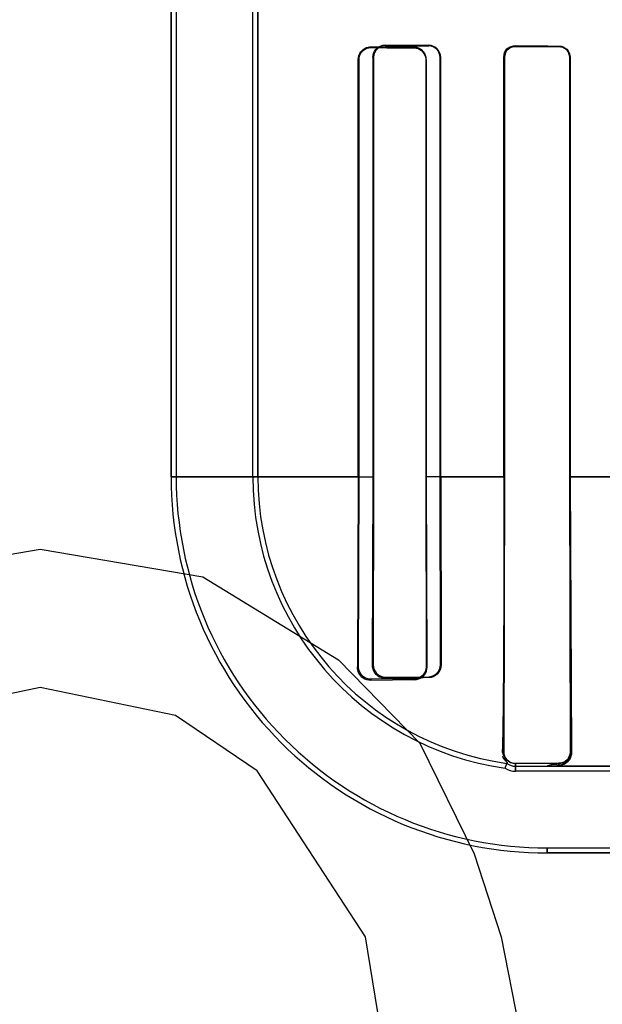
# Model space of a CAD drawing. Header units: millimetres. Extents: x 0 to 297, y 0 to 210.
# Tile 144 of 256: x 57.904 to 58.005, y 156.615 to 156.785. Entities that reach past the tile are written whole.
import ezdxf

# ---------------------------------------------------------------- set-up
doc = ezdxf.new("R2010")
doc.units = ezdxf.units.MM
doc.header["$LTSCALE"] = 16.335
doc.layers.get('0').update_dxf_attribs({"linetype": 'CONTINUOUS'})
for name, color, linetype in [('AXES_REF', 7, 'CONTINUOUS'), ('INTFCLR_1', 7, 'CONTINUOUS'), ('INTFCLR_72935', 7, 'CONTINUOUS')]:
    doc.layers.add(name, color=color, linetype=linetype)

msp = doc.modelspace()

# ---------------------------------------------------------------- linework, layer by layer
at = {"color": 7, "linetype": 'Continuous'}
for p, q in [((57.8793243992, 156.6891910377), (57.9074493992, 156.6939782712)), ((57.9074493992, 156.6939782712), (57.9355743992, 156.6891910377)), ((57.9355743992, 156.6891910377), (57.9590119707, 156.6748293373)), ((57.9590119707, 156.6748293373), (57.9730744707, 156.6604676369)), ((57.9074493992, 156.6700421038), (57.884011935, 156.6652548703)), ((57.93088697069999, 156.6652548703), (57.9074493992, 156.6700421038)), ((57.9449494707, 156.6556804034), (57.93088697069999, 156.6652548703)), ((57.9730744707, 156.6604676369), (57.982449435, 156.641318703)), ((57.9636993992, 156.6269569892), (57.9449494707, 156.6556804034)), ((57.982449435, 156.641318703), (57.9871369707, 156.6269569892)), ((57.968386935, 156.5982335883), (57.9636993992, 156.6269569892)), ((57.9871369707, 156.6269569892), (57.9918243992, 156.6030208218))]:
    msp.add_line(p, q, dxfattribs=at)
for radius in [4.8479140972, 4.8475, 4.8164570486]:
    msp.add_circle((57.445730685, 154.9564782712), radius, dxfattribs=at)
msp.add_arc((57.445730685, 154.9564782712), 4.8, 278.2771290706, 261.7228709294, dxfattribs=at)
at = {"layer": 'AXES_REF', "color": 9, "linetype": 'Continuous'}
for radius in [4.4222561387, 2.9642884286]:
    msp.add_circle((57.445730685, 154.9564782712), radius, dxfattribs=at)
at = {"layer": 'AXES_REF', "color": 7, "linetype": 'Continuous'}
msp.add_arc((57.445730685, 154.9564782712), 4.91, 143.2753905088, 36.7246094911, dxfattribs=at)
at = {"layer": 'INTFCLR_1', "color": 6, "linetype": 'Continuous'}
for p, q in [((57.9300944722, 158.0414711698), (57.9300944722, 156.7064711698)), ((57.9309761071, 158.0414795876), (57.9309761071, 156.7064711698)), ((57.94421283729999, 156.7064711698), (57.94421283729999, 156.7902665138)), ((57.9450944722, 156.7902665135), (57.9450944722, 156.7064711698)), ((57.96244698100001, 156.7064711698), (57.96244698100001, 156.7786226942)), ((57.9625737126, 156.7064711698), (57.9625737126, 156.7786226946)), ((57.9740988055, 156.7786226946), (57.9740988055, 156.7064711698)), ((57.97420255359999, 156.7786226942), (57.97420255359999, 156.7064711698)), ((57.9876186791, 156.7064711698), (57.9876186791, 156.7789711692)), ((57.987709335, 156.7064711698), (57.987709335, 156.7789711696)), ((57.9989839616, 156.7789711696), (57.9989839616, 156.7064711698)), ((57.99906595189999, 156.7789711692), (57.99906595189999, 156.7064711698)), ((57.96244698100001, 156.7064711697), (57.96229175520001, 156.6736226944)), ((57.96250268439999, 156.6736226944), (57.9625737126, 156.7064711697)), ((57.9740988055, 156.7064711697), (57.9741583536, 156.6736226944)), ((57.97420255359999, 156.7064711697), (57.974306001, 156.6736226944)), ((57.9875815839, 156.6589711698), (57.987709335, 156.7064711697)), ((57.9989839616, 156.7064711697), (57.999098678, 156.6589711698)), ((57.99906595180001, 156.7064711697), (57.9992971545, 156.6589711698)), ((57.97212047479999, 156.671562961), (57.96462047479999, 156.6715102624)), ((57.97212047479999, 156.6713948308), (57.96462047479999, 156.671296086)), ((57.9878127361, 156.6561132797), (57.98813915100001, 156.6569572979)), ((57.99712047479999, 156.6569695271), (57.9896204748, 156.6569285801)), ((57.9896204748, 156.6564711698), (57.9950944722, 156.6564711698)), ((58.1146657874, 156.6555895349), (57.9896204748, 156.6555895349)), ((57.9950944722, 156.6423528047), (58.4166464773, 156.6423528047))]:
    msp.add_line(p, q, dxfattribs=at)
at = {"layer": 'INTFCLR_1', "color": 7, "linetype": 'Continuous'}
for p, q in [((57.9896204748, 156.7809624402), (57.9890006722, 156.7808669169)), ((57.9890112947, 156.7807764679), (57.9896204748, 156.7808737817)), ((57.9640086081, 156.7805661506), (57.96462047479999, 156.780656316)), ((57.99712047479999, 156.6566509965), (57.9976270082, 156.6567253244)), ((57.9976270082, 156.6567253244), (57.9979615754, 156.6568473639)), ((57.9979615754, 156.6568473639), (57.9982650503, 156.6570151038))]:
    msp.add_line(p, q, dxfattribs=at)
at = {"layer": 'INTFCLR_1', "color": 9, "linetype": 'Continuous'}
for p, q in [((57.9896204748, 156.7809624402), (57.9896204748, 156.7808737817)), ((57.99712047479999, 156.7808421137), (57.99712047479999, 156.7809256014)), ((57.96462047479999, 156.7807770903), (57.96462047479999, 156.780656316)), ((57.97212047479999, 156.7806118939), (57.97212047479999, 156.780719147)), ((57.9625737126, 156.7786226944), (57.96244698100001, 156.7786226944)), ((57.97420255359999, 156.7786226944), (57.9740988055, 156.7786226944)), ((57.987709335, 156.7789711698), (57.9876186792, 156.7789711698)), ((57.99906595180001, 156.7789711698), (57.9989839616, 156.7789711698)), ((57.96257462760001, 156.7064701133), (57.9300944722, 156.7064701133)), ((57.9877096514, 156.7064701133), (57.9740987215, 156.7064701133)), ((58.0128075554, 156.7064701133), (57.9989844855, 156.7064701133)), ((57.96229175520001, 156.6736226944), (57.96250268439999, 156.6736226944)), ((57.9741583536, 156.6736226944), (57.974306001, 156.6736226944)), ((57.96462047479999, 156.6715102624), (57.96462047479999, 156.671296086)), ((57.97212047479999, 156.6713948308), (57.97212047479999, 156.671562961)), ((57.9875815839, 156.6589711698), (57.9873267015, 156.6589711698)), ((57.999098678, 156.6589711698), (57.9992971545, 156.6589711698)), ((57.9896204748, 156.6569285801), (57.9896204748, 156.6555895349)), ((57.99712047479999, 156.6566509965), (57.99712047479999, 156.6569695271)), ((57.9950944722, 156.6564711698), (58.1146658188, 156.6564711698)), ((57.9950944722, 156.6414711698), (57.9950944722, 156.6423528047)), ((57.995094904, 156.6414711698), (58.4166460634, 156.6414711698))]:
    msp.add_line(p, q, dxfattribs=at)
at = {"layer": 'INTFCLR_1', "color": 7, "linetype": 'Continuous'}
msp.add_lwpolyline([(57.999098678, 156.6589711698), (57.99909566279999, 156.6588482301), (57.999084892, 156.6587243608), (57.9990661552, 156.6586000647), (57.99903934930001, 156.6584761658), (57.9990042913, 156.6583529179), (57.998960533, 156.6582300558), (57.99890770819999, 156.6581079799), (57.9988457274, 156.6579877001), (57.9987744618, 156.6578699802)], dxfattribs=at)
at = {"layer": 'INTFCLR_1', "color": 6, "linetype": 'Continuous'}
for centre, radius, start, end in [((57.9950944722, 156.7064711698), 0.065, 180.0000000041, 270.0000000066), ((57.9950944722, 156.7064711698), 0.06411836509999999, 179.9999997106, 270.0000003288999), ((57.9950944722, 156.7064711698), 0.0508816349, 179.9999996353, 261.772076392), ((57.9950944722, 156.7064711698), 0.05, 179.9999999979, 262.003857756), ((57.9896204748, 156.6589711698), 0.0025, 233.6632837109, 270.0000000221), ((57.9896204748, 156.6589711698), 0.0033816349, 237.6848765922, 269.9999976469)]:
    msp.add_arc(centre, radius, start, end, dxfattribs=at)
for centre, major_axis, start_param, end_param in [((58.20587047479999, 156.7814711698), (0.2607760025, 0), -2.5485709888, -2.4989177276), ((58.20587047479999, 156.7814711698), (0.2757760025, 0), -2.4721230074, -2.4294368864), ((58.20587047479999, 156.7811226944), (0.2607760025, 0), -2.752156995, -2.682292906), ((58.20587047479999, 156.7811226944), (0.2757760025, 0), -2.6358278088, -2.5822577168)]:
    msp.add_ellipse(centre, major_axis=major_axis, ratio=0.0034906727, start_param=start_param, end_param=end_param, dxfattribs=at)
at = {"layer": 'INTFCLR_1', "color": 7, "linetype": 'Continuous'}
for points, knots in [([(57.9876186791, 156.7789711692), (57.9876186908, 156.779460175), (57.9880221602, 156.7805231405), (57.9890903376, 156.7809558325), (57.9896204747, 156.7809624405)], [0, 0, 0, 0, 0.479801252, 1, 1, 1, 1]), ([(57.987709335, 156.7789711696), (57.9877091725, 156.7794820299), (57.9881464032, 156.7805058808), (57.98915815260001, 156.7808660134), (57.9896204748, 156.7808737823)], [0, 0, 0, 0, 0.5249025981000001, 1, 1, 1, 1]), ([(57.9625737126, 156.7786226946), (57.9625739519, 156.7791224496), (57.9629863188, 156.780207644), (57.9640786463, 156.7806527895), (57.96462047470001, 156.7806563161)], [0, 0, 0, 0, 0.4797979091, 1, 1, 1, 1]), ([(57.974306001, 156.6736226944), (57.9743101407, 156.6730324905), (57.9738187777, 156.6718488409), (57.9726556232, 156.6714052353), (57.97212047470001, 156.6713948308)], [0, 0, 0, 0, 0.5244204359, 1, 1, 1, 1]), ([(57.9992971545, 156.6589711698), (57.9992714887, 156.6584439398), (57.9989358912, 156.6572535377), (57.9977374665, 156.6566675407), (57.99712047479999, 156.6566509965)], [0, 0, 0, 0, 0.4609808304, 1, 1, 1, 1]), ([(57.9990998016, 156.6589698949), (57.9991080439, 156.658412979), (57.9986234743, 156.6573449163), (57.9975784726, 156.6569699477), (57.9971207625, 156.6569691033)], [0, 0, 0, 0, 0.5489145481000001, 1, 1, 1, 1])]:
    msp.add_open_spline(points, degree=3, knots=knots, dxfattribs=at)
for points in [[(57.9890006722, 156.7808669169), (57.9885284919, 156.7807151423), (57.9878567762, 156.7804113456), (57.9878567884, 156.7799153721)], [(57.9625737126, 156.7786226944), (57.9625737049, 156.7791170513), (57.9626421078, 156.7798580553), (57.9631145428, 156.7800036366)], [(57.987709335, 156.7789711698), (57.98770933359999, 156.7795084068), (57.9878822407, 156.7802615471), (57.98839199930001, 156.7804311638)], [(57.97212047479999, 156.6713948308), (57.9726592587, 156.6714008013), (57.97322784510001, 156.6716312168), (57.9736183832, 156.6720024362)], [(57.9736183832, 156.6720024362), (57.9739415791, 156.6723096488), (57.9742675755, 156.6727282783), (57.97426379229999, 156.6731741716)], [(57.9982650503, 156.6570151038), (57.9989356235, 156.6573904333), (57.99926342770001, 156.6578673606), (57.9992484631, 156.6584458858)], [(57.9987744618, 156.6578699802), (57.9984862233, 156.6574290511), (57.99798211, 156.6570025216), (57.997455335, 156.6569996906)]]:
    msp.add_open_spline(points, degree=3, dxfattribs=at)
at = {"layer": 'INTFCLR_1', "color": 6, "linetype": 'Continuous'}
for points, knots in [([(57.9971204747, 156.7809256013), (57.9976016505, 156.7809233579), (57.99863267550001, 156.7805227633), (57.99906595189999, 156.7794843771), (57.99906595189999, 156.7789711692)], [0, 0, 0, 0, 0.4838961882, 1, 1, 1, 1]), ([(57.96244698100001, 156.7786226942), (57.96244698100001, 156.7790805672), (57.9628057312, 156.7802139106), (57.9639759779, 156.7807825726), (57.96462047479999, 156.7807770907)], [0, 0, 0, 0, 0.415344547, 1, 1, 1, 1]), ([(57.97420255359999, 156.7786226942), (57.97420255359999, 156.7790866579), (57.97383626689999, 156.7801830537), (57.9727202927, 156.7807149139), (57.97212047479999, 156.7807191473)], [0, 0, 0, 0, 0.4361394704, 1, 1, 1, 1]), ([(57.97212047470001, 156.780611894), (57.9725720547, 156.780609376), (57.9736134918, 156.7802436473), (57.9740988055, 156.7791817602), (57.9740988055, 156.7786226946)], [0, 0, 0, 0, 0.4468271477, 1, 1, 1, 1]), ([(57.99712047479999, 156.7808421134), (57.997566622, 156.7808403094), (57.9985515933, 156.7804737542), (57.9989839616, 156.7794770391), (57.9989839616, 156.7789711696)], [0, 0, 0, 0, 0.4686358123, 1, 1, 1, 1]), ([(57.9876186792, 156.7064711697), (57.9876186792, 156.7055885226), (57.9876183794, 156.7038210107), (57.9876170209, 156.7011642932), (57.9876151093, 156.6989434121), (57.9876130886, 156.6971588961), (57.9876113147, 156.695813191), (57.987609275, 156.6944619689), (57.9876069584, 156.6931048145), (57.9876043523, 156.6917416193), (57.9876014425, 156.6903722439), (57.98759821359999, 156.6889969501), (57.98759464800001, 156.6876159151), (57.987590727, 156.6862297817), (57.9875864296, 156.6848391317), (57.9875817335, 156.6834451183), (57.9875766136, 156.6820488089), (57.9875710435, 156.6806518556), (57.9875649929, 156.6792558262), (57.9875584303, 156.6778629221), (57.9875513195, 156.6764753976), (57.9875436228, 156.675096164), (57.9875352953, 156.6737280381), (57.9875262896, 156.6723742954), (57.9875134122, 156.670609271), (57.9874955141, 156.6684690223), (57.9874701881, 156.6660176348), (57.987441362, 156.6637862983), (57.9874011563, 156.661460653), (57.9873646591, 156.6598918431), (57.9873267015, 156.6589711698)], [0, 0, 0, 0, 0.0557437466, 0.1116275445, 0.1677855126, 0.1960039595, 0.224329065, 0.2527738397, 0.281340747, 0.3100405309, 0.3388668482, 0.3678241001, 0.3968977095, 0.4260866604, 0.4553659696, 0.4847248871, 0.5141263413, 0.5435507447, 0.5729504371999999, 0.6022936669, 0.6315208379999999, 0.6605809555, 0.6894007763, 0.7179266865, 0.7460787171, 0.8008741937, 0.8530990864, 0.9009049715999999, 0.9418053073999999, 1, 1, 1, 1]), ([(57.96462047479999, 156.671296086), (57.9641580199, 156.6712881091), (57.9629346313, 156.6716253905), (57.9622804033, 156.6728984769), (57.96229175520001, 156.6736226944)], [0, 0, 0, 0, 0.3897134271, 1, 1, 1, 1]), ([(57.96462047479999, 156.6715102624), (57.9641679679, 156.671506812), (57.9630557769, 156.6718549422), (57.96249954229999, 156.6729969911), (57.96250268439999, 156.6736226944)], [0, 0, 0, 0, 0.4196873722, 1, 1, 1, 1]), ([(57.9741583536, 156.6736226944), (57.97416060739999, 156.6730724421), (57.97369600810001, 156.6719773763), (57.9726150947, 156.6715661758), (57.97212047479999, 156.671562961)], [0, 0, 0, 0, 0.5266184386, 1, 1, 1, 1]), ([(57.9896204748, 156.6569285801), (57.9891622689, 156.6569259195), (57.9880851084, 156.6572876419), (57.9875773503, 156.6583880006), (57.9875815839, 156.6589711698)], [0, 0, 0, 0, 0.4399984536, 1, 1, 1, 1]), ([(57.99712047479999, 156.6566509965), (57.99653156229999, 156.6566407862), (57.9963202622, 156.6570457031), (57.9949954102, 156.656471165), (57.9950944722, 156.6564711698)], [0, 0, 0, 0, 0.8560276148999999, 1, 1, 1, 1])]:
    msp.add_open_spline(points, degree=3, knots=knots, dxfattribs=at)
msp.add_open_spline([(57.98813915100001, 156.6569572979), (57.9886063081, 156.6568916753), (57.9874080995, 156.6577092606), (57.9874275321, 156.6581806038)], degree=3, dxfattribs=at)
at = {"layer": 'INTFCLR_72935', "color": 6, "linetype": 'Continuous'}
for p, q in [((57.9300944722, 156.7064711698), (57.9300944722, 158.0414711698)), ((57.9309761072, 158.0414880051), (57.9309761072, 156.7064711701)), ((57.9442128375, 156.7064711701), (57.9442128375, 156.7926258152)), ((57.9450944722, 156.7064711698), (57.9450944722, 156.7917307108)), ((57.9649690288, 156.7789711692), (57.9649690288, 156.7064711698)), ((57.9650897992, 156.7789711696), (57.9650897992, 156.7064711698)), ((57.9765855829, 156.7064711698), (57.9765855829, 156.7789711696)), ((57.9766861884, 156.7064711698), (57.9766861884, 156.7789711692)), ((57.9876186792, 156.7789711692), (57.9876186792, 156.7064711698)), ((57.9877093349, 156.7789711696), (57.9877093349, 156.7064711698)), ((57.9989839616, 156.7064711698), (57.9989839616, 156.7789711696)), ((57.99906595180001, 156.7064711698), (57.99906595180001, 156.7789711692)), ((57.9649690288, 156.7064711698), (57.9648353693, 156.6739711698)), ((57.9650897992, 156.7064711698), (57.96502330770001, 156.6739711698)), ((57.9766421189, 156.6739711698), (57.9765855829, 156.7064711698)), ((57.9766861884, 156.7064711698), (57.9767819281, 156.6739711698)), ((57.987709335, 156.7064711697), (57.9875815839, 156.6589711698)), ((57.999098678, 156.6589711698), (57.9989839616, 156.7064711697)), ((57.99906595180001, 156.7064711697), (57.9992971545, 156.6589711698)), ((57.9671204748, 156.6718790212), (57.9746204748, 156.6719288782)), ((57.9878127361, 156.6561132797), (57.98813915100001, 156.6569572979)), ((57.9896204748, 156.6569285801), (57.99712047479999, 156.6569695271)), ((57.9896204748, 156.6564711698), (57.9950944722, 156.6564711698)), ((58.1170251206, 156.6555895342), (57.9896204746, 156.6555895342)), ((57.9950944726, 156.6423528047), (58.4166464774, 156.6423528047))]:
    msp.add_line(p, q, dxfattribs=at)
at = {"layer": 'INTFCLR_72935', "color": 7, "linetype": 'Continuous'}
for p, q in [((57.9671204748, 156.7809893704), (57.9665081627, 156.780898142)), ((57.9889995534, 156.7808665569), (57.9896204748, 156.7809624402)), ((57.9896204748, 156.7808737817), (57.9890086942, 156.7807756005)), ((57.9976271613, 156.6567253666), (57.99712047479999, 156.6566509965)), ((57.9979616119, 156.6568473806), (57.9976271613, 156.6567253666)), ((57.9982650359, 156.6570150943), (57.9979616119, 156.6568473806))]:
    msp.add_line(p, q, dxfattribs=at)
at = {"layer": 'INTFCLR_72935', "color": 9, "linetype": 'Continuous'}
for p, q in [((57.9671204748, 156.7809893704), (57.9671204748, 156.7811050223)), ((57.9746204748, 156.7810504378), (57.9746204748, 156.7809466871)), ((57.9896204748, 156.7808737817), (57.9896204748, 156.7809624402)), ((57.99712047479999, 156.7809256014), (57.99712047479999, 156.7808421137)), ((57.9649690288, 156.7789711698), (57.9650897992, 156.7789711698)), ((57.9765855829, 156.7789711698), (57.9766861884, 156.7789711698)), ((57.9876186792, 156.7789711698), (57.987709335, 156.7789711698)), ((57.9989839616, 156.7789711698), (57.99906595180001, 156.7789711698)), ((57.9300944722, 156.7064701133), (57.9650907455, 156.7064701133)), ((57.9765855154, 156.7064701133), (57.9877094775, 156.7064701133)), ((57.9989845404, 156.7064701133), (58.0128077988, 156.7064701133)), ((57.96502330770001, 156.6739711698), (57.9648353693, 156.6739711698)), ((57.9767819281, 156.6739711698), (57.9766421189, 156.6739711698)), ((57.9671204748, 156.6716879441), (57.9671204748, 156.6718790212)), ((57.9746204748, 156.6719288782), (57.9746204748, 156.6717718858)), ((57.9873267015, 156.6589711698), (57.9875815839, 156.6589711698)), ((57.9992971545, 156.6589711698), (57.999098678, 156.6589711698)), ((57.9896204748, 156.6555895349), (57.9896204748, 156.6569285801)), ((57.99712047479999, 156.6569695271), (57.99712047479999, 156.6566509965)), ((58.1146658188, 156.6564711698), (57.9950944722, 156.6564711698)), ((57.9950944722, 156.6423528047), (57.9950944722, 156.6414711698)), ((58.4166460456, 156.6414711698), (57.9950948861, 156.6414711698))]:
    msp.add_line(p, q, dxfattribs=at)
at = {"layer": 'INTFCLR_72935', "color": 7, "linetype": 'Continuous'}
msp.add_lwpolyline([(57.9987764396, 156.6578730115), (57.9988470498, 156.6579900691), (57.9989085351, 156.6581097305), (57.9989610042, 156.6582312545), (57.9990045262, 156.6583536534), (57.9990394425, 156.6584765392), (57.9990661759, 156.658600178), (57.99908488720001, 156.6587243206), (57.9990956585, 156.6588481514), (57.999098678, 156.6589711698)], dxfattribs=at)
at = {"layer": 'INTFCLR_72935', "color": 6, "linetype": 'Continuous'}
for centre, radius, start, end in [((57.9950944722, 156.7064711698), 0.065, 179.999999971, 269.9999999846), ((57.9950944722, 156.7064711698), 0.06411836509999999, 179.9999997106, 270.0000003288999), ((57.9950944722, 156.7064711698), 0.0508816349, 179.9999996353, 261.772076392), ((57.9950944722, 156.7064711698), 0.05, 180.0000000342, 262.0038577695), ((57.990414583, 154.9233400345), 1.7485030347, 90.5175558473, 90.7633349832), ((57.9896204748, 156.6589711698), 0.0025, 233.6632837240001, 269.9999999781), ((57.9896204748, 156.6589711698), 0.0033816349, 237.6848765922, 269.9999976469)]:
    msp.add_arc(centre, radius, start, end, dxfattribs=at)
for major_axis, ratio, start_param, end_param in [((0.2607760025, 0), 0.0034906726, -2.7276365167, -2.66111961), ((0.2757760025, 0), 0.0034906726, -2.6174210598, -2.5653995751), ((0.2607760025, 0), 0.0034906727, -2.5485709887, -2.4989177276), ((0.2757760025, 0), 0.0034906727, -2.4721230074, -2.4294368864)]:
    msp.add_ellipse((58.20587047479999, 156.7814711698), major_axis=major_axis, ratio=ratio, start_param=start_param, end_param=end_param, dxfattribs=at)
for points, knots in [([(57.9649690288, 156.7789711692), (57.9649690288, 156.7794575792), (57.96535998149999, 156.7805865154), (57.9665138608, 156.7811098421), (57.9671204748, 156.7811050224)], [0, 0, 0, 0, 0.4450053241, 1, 1, 1, 1]), ([(57.9766861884, 156.7789711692), (57.9766861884, 156.7794697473), (57.9762804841, 156.7805648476), (57.97517835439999, 156.781046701), (57.9746204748, 156.7810504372)], [0, 0, 0, 0, 0.4719282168, 1, 1, 1, 1]), ([(57.9765855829, 156.7789711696), (57.9765855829, 156.7794492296), (57.9761948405, 156.7804911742), (57.97514696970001, 156.7809438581), (57.9746204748, 156.7809466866)], [0, 0, 0, 0, 0.4758887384, 1, 1, 1, 1]), ([(57.99712047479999, 156.7809256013), (57.99758999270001, 156.7809234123), (57.998618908, 156.780536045), (57.99906595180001, 156.7794958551), (57.99906595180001, 156.7789711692)], [0, 0, 0, 0, 0.4722579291, 1, 1, 1, 1]), ([(57.9989839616, 156.7789711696), (57.9989839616, 156.779424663), (57.9986130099, 156.7804124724), (57.997619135, 156.7808400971), (57.9971204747, 156.7808421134)], [0, 0, 0, 0, 0.4762796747, 1, 1, 1, 1]), ([(57.9876186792, 156.7064711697), (57.9876186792, 156.7055884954), (57.9876183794, 156.7038209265), (57.9876170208, 156.7011641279), (57.9876147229, 156.6984946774), (57.9876114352, 156.6958073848), (57.9876078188, 156.6935548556), (57.9876043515, 156.6917412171), (57.9876014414, 156.69037176), (57.98759821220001, 156.6889963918), (57.9875946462, 156.6876152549), (57.98759072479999, 156.6862290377), (57.98758642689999, 156.684838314), (57.9875817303, 156.6834442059), (57.98757660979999, 156.6820478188), (57.9875710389, 156.6806507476), (57.9875649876, 156.67925465), (57.9875584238, 156.6778616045), (57.9875513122, 156.6764740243), (57.9875436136, 156.675094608), (57.9875352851, 156.6737263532), (57.9875233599, 156.6719343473), (57.9875067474, 156.6697492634), (57.987483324, 156.6672193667), (57.98745615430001, 156.6648681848), (57.9874253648, 156.6627800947), (57.9873871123, 156.6608447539), (57.9873532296, 156.6596146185), (57.9873267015, 156.6589711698)], [0, 0, 0, 0, 0.0557454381, 0.1116310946, 0.1677905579, 0.2243350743, 0.2813476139, 0.3100495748, 0.3388759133, 0.3678360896, 0.3969114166, 0.4261021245, 0.4553832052, 0.4847432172, 0.5141477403, 0.5435728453, 0.5729761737, 0.6023193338, 0.6315518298, 0.6606101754, 0.6894379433, 0.7179657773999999, 0.7737870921, 0.8274412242, 0.8777485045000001, 0.9222862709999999, 0.9593283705, 1, 1, 1, 1]), ([(57.9648353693, 156.6739711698), (57.9648296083, 156.6735002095), (57.9651829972, 156.6722989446), (57.9664266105, 156.6716785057), (57.9671204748, 156.6716879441)], [0, 0, 0, 0, 0.4043143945, 1, 1, 1, 1]), ([(57.96502330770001, 156.6739711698), (57.9650210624, 156.67349329), (57.9654012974, 156.6723867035), (57.9665293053, 156.6718747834), (57.9671204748, 156.6718790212)], [0, 0, 0, 0, 0.4470101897, 1, 1, 1, 1]), ([(57.9746204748, 156.6719288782), (57.9751078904, 156.6719318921), (57.9761795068, 156.6723358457), (57.976644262, 156.6734223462), (57.9766421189, 156.6739711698)], [0, 0, 0, 0, 0.4703726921, 1, 1, 1, 1]), ([(57.9767819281, 156.6739711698), (57.9767863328, 156.6733912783), (57.9763027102, 156.6722250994), (57.9751526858, 156.6717769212), (57.9746204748, 156.6717718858)], [0, 0, 0, 0, 0.5214330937, 1, 1, 1, 1]), ([(57.9875815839, 156.6589711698), (57.9875781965, 156.658504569), (57.9879470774, 156.657425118), (57.9890453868, 156.6569252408), (57.9896204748, 156.6569285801)], [0, 0, 0, 0, 0.4479296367, 1, 1, 1, 1]), ([(57.99712047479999, 156.6566509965), (57.9965322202, 156.6566407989), (57.9963217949, 156.6570428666), (57.9949948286, 156.6564711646), (57.9950944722, 156.6564711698)], [0, 0, 0, 0, 0.8551662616, 1, 1, 1, 1])]:
    msp.add_open_spline(points, degree=3, knots=knots, dxfattribs=at)
at = {"layer": 'INTFCLR_72935', "color": 7, "linetype": 'Continuous'}
for points, knots in [([(57.9671204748, 156.7809893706), (57.9666302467, 156.7809855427), (57.96555621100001, 156.7805997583), (57.9650878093, 156.7795143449), (57.9650897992, 156.7789711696)], [0, 0, 0, 0, 0.4743880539, 1, 1, 1, 1]), ([(57.9896204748, 156.7809624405), (57.9890965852, 156.7809565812), (57.9880304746, 156.7805303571), (57.9876168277, 156.7794665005), (57.9876186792, 156.7789711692)], [0, 0, 0, 0, 0.5140237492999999, 1, 1, 1, 1]), ([(57.9896204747, 156.7808737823), (57.9891623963, 156.7808674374), (57.9881525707, 156.7805099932), (57.9877067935, 156.7794862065), (57.9877093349, 156.7789711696)], [0, 0, 0, 0, 0.4707548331, 1, 1, 1, 1]), ([(57.9971202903, 156.6569695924), (57.9975790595, 156.6569700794), (57.9986242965, 156.6573469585), (57.9991071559, 156.6584145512), (57.99909923, 156.658970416)], [0, 0, 0, 0, 0.4521273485, 1, 1, 1, 1]), ([(57.99712047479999, 156.6566509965), (57.9976115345, 156.6566640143), (57.9987879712, 156.6571062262), (57.9992681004, 156.6583192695), (57.9992971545, 156.6589711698)], [0, 0, 0, 0, 0.4294815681, 1, 1, 1, 1])]:
    msp.add_open_spline(points, degree=3, knots=knots, dxfattribs=at)
for points in [[(57.9665081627, 156.780898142), (57.9660720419, 156.780762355), (57.9654157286, 156.7805276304), (57.9654157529, 156.7800708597)], [(57.9876186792, 156.7789711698), (57.9876186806, 156.7794718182), (57.9877086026, 156.7802087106), (57.9881851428, 156.7803621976)], [(57.9890086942, 156.7807756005), (57.9885145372, 156.7806103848), (57.98786065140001, 156.7802357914), (57.9878606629, 156.7797147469)], [(57.9992971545, 156.6589711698), (57.9993113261, 156.6584243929), (57.9991251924, 156.6579100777), (57.99873875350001, 156.6574282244)], [(57.99712047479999, 156.6569695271), (57.99757229, 156.6569719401), (57.9981458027, 156.6570595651), (57.9983923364, 156.6574381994)]]:
    msp.add_open_spline(points, degree=3, dxfattribs=at)
at = {"layer": 'INTFCLR_72935', "color": 6, "linetype": 'Continuous'}
msp.add_open_spline([(57.9873267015, 156.6589711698), (57.98730593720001, 156.6584675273), (57.9882393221, 156.6574464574), (57.9877401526, 156.6575165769)], degree=3, dxfattribs=at)

doc.saveas('drawing.dxf')
